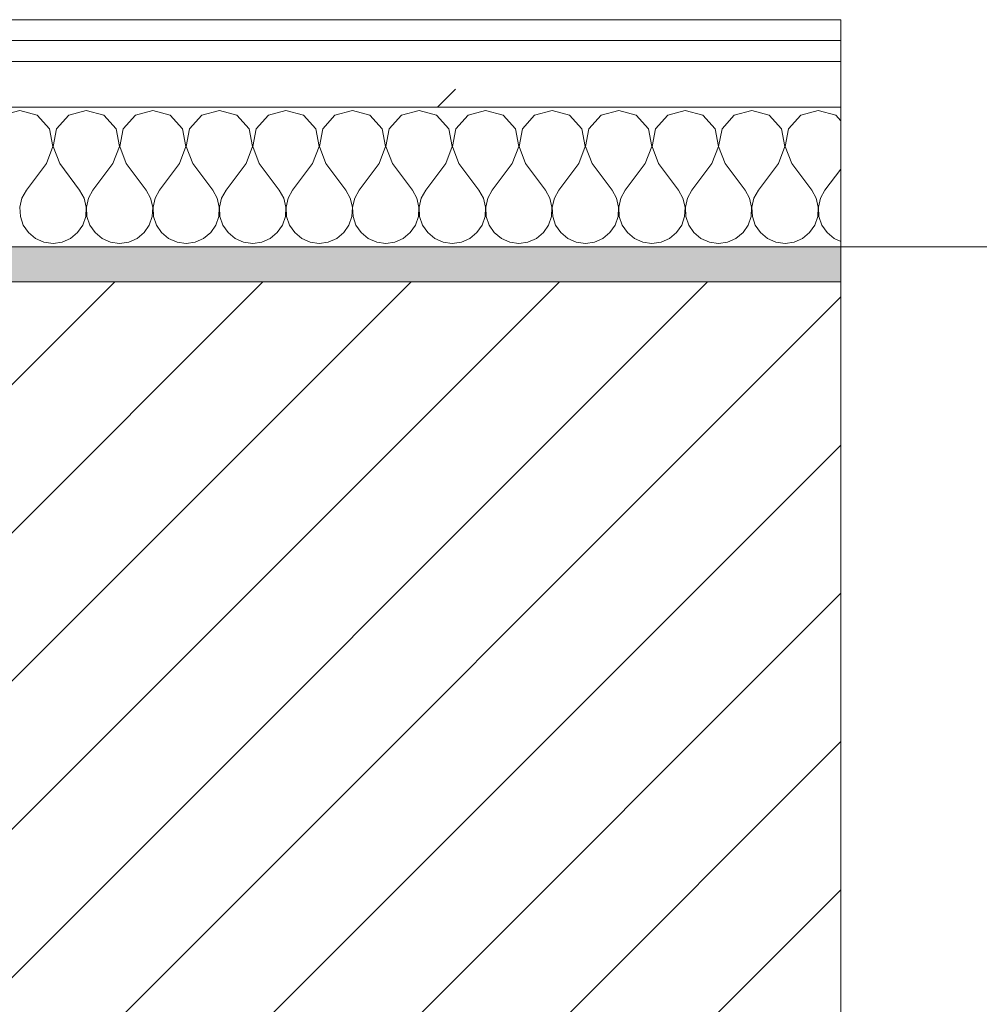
# Model space of a CAD drawing. Header units: millimetres. Extents: x -40968 to 11883, y -17757 to 4746.
# Tile 77 of 227: x -18371 to -18097, y -1411 to -1129. Entities that reach past the tile are written whole.
import ezdxf

# ---------------------------------------------------------------- set-up
doc = ezdxf.new("R2010")
doc.units = ezdxf.units.MM
doc.header["$MEASUREMENT"] = 0
doc.linetypes.add('Wipeout_Contour', pattern=[1000, 0, -1000])
for name, color, linetype in [('12_FAÇ_Façana', 7, 'Continuous'), ('Nuevo_08_E_Envans secs', 7, 'Continuous'), ('Ventanas Archicad', 7, 'Continuous')]:
    doc.layers.add(name, color=color, linetype=linetype)
for name, color, linetype, lineweight, true_color in [('12_FAÇ_Façana_Pluma_Nº__176', 7, 'Continuous', 15, 0x93a0c6), ('Nuevo_08_E_Envans secs_Pluma_Nº__102', 7, 'Continuous', 5, 0xcccccc), ('Nuevo_08_E_Envans secs_Pluma_Nº__171', 171, 'Continuous', 13, 0xaaaaff), ('Nuevo_08_E_Envans secs_Pluma_Nº__177', 7, 'Continuous', 15, 0xf7e046), ('Ventanas Archicad_Pluma_Nº__3', 7, 'Continuous', 5, 0xa4a4a4)]:
    doc.layers.add(name, color=color, linetype=linetype, lineweight=lineweight, true_color=true_color)
for name, color, linetype, lineweight in [('12_FAÇ_Façana_Pluma_Nº__2', 8, 'Continuous', 5), ('12_FAÇ_Façana_Pluma_Nº__7', 7, 'Continuous', 5), ('Nuevo_08_E_Envans secs_Pluma_Nº__1', 7, 'Continuous', 5), ('Ventanas Archicad_Pluma_Nº__7', 7, 'Continuous', 5)]:
    doc.layers.add(name, color=color, linetype=linetype, lineweight=lineweight)
pattern_1 = [(45, (0, 0), (-183.8478, 183.8478), [195, -65]), (45, (7e-14, 183.85), (-183.8478, 183.8478), [195, -65])]

# ---------------------------------------------------------------- blocks, each defined once
blk = doc.blocks.new('Muro_13_1', base_point=(-19033.93, -1193.98))
at = {"layer": '12_FAÇ_Façana_Pluma_Nº__176', "linetype": 'Continuous', "lineweight": 0, "true_color": 0x495063}
blk.add_hatch(color=251, dxfattribs=at).paths.add_polyline_path([(-18521.11, -1193.98), (-18521.11, -1203.98), (-18136.43, -1203.98), (-18136.43, -1193.98)])
at = {"layer": '12_FAÇ_Façana_Pluma_Nº__2', "linetype": 'Continuous', "lineweight": 5}
h = blk.add_hatch(dxfattribs=at)
h.set_pattern_fill('Ceramic_0001', color=8, style=0, pattern_type=2)
h.set_pattern_definition([(45, (0, 0), (-21.213203, 21.213203), [])])
h.paths.add_polyline_path([(-18136.43, -1203.98), (-18521.11, -1203.98), (-18521.11, -1418.98), (-18136.43, -1418.98)])
at = {"layer": '12_FAÇ_Façana_Pluma_Nº__7', "color": 7, "linetype": 'Continuous', "lineweight": 5}
blk.add_line((-18136.43, -1203.98), (-18521.11, -1203.98), dxfattribs=at)
at = {"layer": '12_FAÇ_Façana_Pluma_Nº__7', "color": 7, "linetype": 'Continuous', "lineweight": 5, "flags": 128}
blk.add_lwpolyline([(-18136.43, -1193.98), (-18521.11, -1193.98)], dxfattribs=at)
blk = doc.blocks.new('Ventana Vertical Multi-Faja 27_5')
at = {"layer": 'Ventanas Archicad_Pluma_Nº__3', "color": 253, "linetype": 'Continuous', "lineweight": 5, "true_color": 0xa4a4a4}
blk.add_line((-600, -430), (600, -430), dxfattribs=at)
at = {"layer": 'Ventanas Archicad_Pluma_Nº__7', "color": 7, "linetype": 'Continuous', "lineweight": 5}
for p, q in [((600, -200), (600, -420)), ((600, -420), (600, -430))]:
    blk.add_line(p, q, dxfattribs=at)
blk = doc.blocks.new('Muro_15_1', base_point=(-18136.43, -1193.98))
at = {"layer": '12_FAÇ_Façana_Pluma_Nº__7', "color": 7, "linetype": 'Continuous', "lineweight": 5}
for p, q in [((-18136.43, -1203.98), (-18136.43, -1193.98)), ((-18136.43, -1423.98), (-18136.43, -1203.98))]:
    blk.add_line(p, q, dxfattribs=at)
at = {"layer": 'Ventanas Archicad', "color": 253, "linetype": 'Continuous', "lineweight": 5, "true_color": 0xa4a4a6, "zscale": 1000, "rotation": 180}
blk.add_blockref('Ventana Vertical Multi-Faja 27_5', (-17536.43, -1623.98), dxfattribs=at)
blk = doc.blocks.new('*X231')
at = {"layer": 'Nuevo_08_E_Envans secs_Pluma_Nº__102', "color": 254, "linetype": 'Continuous', "lineweight": 5, "true_color": 0xcccccc}
for p, q in [((-18371.43, -1154.93), (-18376.44, -1156.35)), ((-18366.42, -1156.35), (-18371.43, -1154.93)), ((-18352.38, -1154.93), (-18357.39, -1156.35)), ((-18347.37, -1156.35), (-18352.38, -1154.93)), ((-18333.33, -1154.93), (-18338.34, -1156.35)), ((-18328.33, -1156.35), (-18333.33, -1154.93)), ((-18314.29, -1154.93), (-18319.29, -1156.35)), ((-18309.28, -1156.35), (-18314.29, -1154.93)), ((-18295.24, -1154.93), (-18300.25, -1156.35)), ((-18290.23, -1156.35), (-18295.24, -1154.93)), ((-18276.19, -1154.93), (-18281.2, -1156.35)), ((-18271.18, -1156.35), (-18276.19, -1154.93)), ((-18257.14, -1154.93), (-18262.15, -1156.35)), ((-18252.14, -1156.35), (-18257.14, -1154.93)), ((-18238.1, -1154.93), (-18243.1, -1156.35)), ((-18233.09, -1156.35), (-18238.1, -1154.93)), ((-18219.05, -1154.93), (-18224.05, -1156.35)), ((-18214.04, -1156.35), (-18219.05, -1154.93)), ((-18200, -1154.93), (-18205.01, -1156.35)), ((-18194.99, -1156.35), (-18200, -1154.93)), ((-18180.95, -1154.93), (-18185.96, -1156.35)), ((-18175.95, -1156.35), (-18180.95, -1154.93)), ((-18161.9, -1154.93), (-18166.91, -1156.35)), ((-18156.9, -1156.35), (-18161.9, -1154.93)), ((-18142.86, -1154.93), (-18147.86, -1156.35)), ((-18137.85, -1156.35), (-18142.86, -1154.93)), ((-18362.91, -1160.19), (-18366.42, -1156.35)), ((-18357.39, -1156.35), (-18360.9, -1160.19)), ((-18343.86, -1160.19), (-18347.37, -1156.35)), ((-18338.34, -1156.35), (-18341.85, -1160.19)), ((-18324.81, -1160.19), (-18328.33, -1156.35)), ((-18319.29, -1156.35), (-18322.8, -1160.19)), ((-18305.77, -1160.19), (-18309.28, -1156.35)), ((-18300.25, -1156.35), (-18303.76, -1160.19)), ((-18286.72, -1160.19), (-18290.23, -1156.35)), ((-18281.2, -1156.35), (-18284.71, -1160.19)), ((-18267.67, -1160.19), (-18271.18, -1156.35)), ((-18262.15, -1156.35), (-18265.66, -1160.19)), ((-18248.62, -1160.19), (-18252.14, -1156.35)), ((-18243.1, -1156.35), (-18246.61, -1160.19)), ((-18229.58, -1160.19), (-18233.09, -1156.35)), ((-18224.05, -1156.35), (-18227.57, -1160.19)), ((-18210.53, -1160.19), (-18214.04, -1156.35)), ((-18205.01, -1156.35), (-18208.52, -1160.19)), ((-18191.48, -1160.19), (-18194.99, -1156.35)), ((-18185.96, -1156.35), (-18189.47, -1160.19)), ((-18172.43, -1160.19), (-18175.95, -1156.35)), ((-18166.91, -1156.35), (-18170.42, -1160.19)), ((-18153.39, -1160.19), (-18156.9, -1156.35)), ((-18147.86, -1156.35), (-18151.38, -1160.19)), ((-18136.43, -1157.9), (-18137.85, -1156.35)), ((-18361.94, -1165.31), (-18362.91, -1160.19)), ((-18360.9, -1160.19), (-18361.87, -1165.31)), ((-18342.9, -1165.31), (-18343.86, -1160.19)), ((-18341.85, -1160.19), (-18342.82, -1165.31)), ((-18323.85, -1165.31), (-18324.81, -1160.19)), ((-18322.8, -1160.19), (-18323.77, -1165.31)), ((-18304.8, -1165.31), (-18305.77, -1160.19)), ((-18303.76, -1160.19), (-18304.72, -1165.31)), ((-18285.75, -1165.31), (-18286.72, -1160.19)), ((-18284.71, -1160.19), (-18285.68, -1165.31)), ((-18266.71, -1165.31), (-18267.67, -1160.19)), ((-18265.66, -1160.19), (-18266.63, -1165.31)), ((-18247.66, -1165.31), (-18248.62, -1160.19)), ((-18246.61, -1160.19), (-18247.58, -1165.31)), ((-18228.61, -1165.31), (-18229.58, -1160.19)), ((-18227.57, -1160.19), (-18228.53, -1165.31)), ((-18209.56, -1165.31), (-18210.53, -1160.19)), ((-18208.52, -1160.19), (-18209.49, -1165.31)), ((-18190.51, -1165.31), (-18191.48, -1160.19)), ((-18189.47, -1160.19), (-18190.44, -1165.31)), ((-18171.47, -1165.31), (-18172.43, -1160.19)), ((-18170.42, -1160.19), (-18171.39, -1165.31)), ((-18152.42, -1165.31), (-18153.39, -1160.19)), ((-18151.38, -1160.19), (-18152.34, -1165.31)), ((-18363.81, -1170.17), (-18361.94, -1165.31)), ((-18361.87, -1165.31), (-18360, -1170.17)), ((-18344.76, -1170.17), (-18342.9, -1165.31)), ((-18342.82, -1165.31), (-18340.95, -1170.17)), ((-18325.71, -1170.17), (-18323.85, -1165.31)), ((-18323.77, -1165.31), (-18321.9, -1170.17)), ((-18306.67, -1170.17), (-18304.8, -1165.31)), ((-18304.72, -1165.31), (-18302.86, -1170.17)), ((-18287.62, -1170.17), (-18285.75, -1165.31)), ((-18285.68, -1165.31), (-18283.81, -1170.17)), ((-18268.57, -1170.17), (-18266.71, -1165.31)), ((-18266.63, -1165.31), (-18264.76, -1170.17)), ((-18249.52, -1170.17), (-18247.66, -1165.31)), ((-18247.58, -1165.31), (-18245.71, -1170.17)), ((-18230.48, -1170.17), (-18228.61, -1165.31)), ((-18228.53, -1165.31), (-18226.67, -1170.17)), ((-18211.43, -1170.17), (-18209.56, -1165.31)), ((-18209.49, -1165.31), (-18207.62, -1170.17)), ((-18192.38, -1170.17), (-18190.51, -1165.31)), ((-18190.44, -1165.31), (-18188.57, -1170.17)), ((-18173.33, -1170.17), (-18171.47, -1165.31)), ((-18171.39, -1165.31), (-18169.52, -1170.17)), ((-18154.29, -1170.17), (-18152.42, -1165.31)), ((-18152.34, -1165.31), (-18150.48, -1170.17)), ((-18363.81, -1170.17), (-18369.52, -1177.79)), ((-18360, -1170.17), (-18354.29, -1177.79)), ((-18344.76, -1170.17), (-18350.48, -1177.79)), ((-18340.95, -1170.17), (-18335.24, -1177.79)), ((-18325.71, -1170.17), (-18331.43, -1177.79)), ((-18321.9, -1170.17), (-18316.19, -1177.79)), ((-18306.67, -1170.17), (-18312.38, -1177.79)), ((-18302.86, -1170.17), (-18297.14, -1177.79)), ((-18287.62, -1170.17), (-18293.33, -1177.79)), ((-18283.81, -1170.17), (-18278.1, -1177.79)), ((-18268.57, -1170.17), (-18274.29, -1177.79)), ((-18264.76, -1170.17), (-18259.05, -1177.79)), ((-18249.52, -1170.17), (-18255.24, -1177.79)), ((-18245.71, -1170.17), (-18240, -1177.79)), ((-18230.48, -1170.17), (-18236.19, -1177.79)), ((-18226.67, -1170.17), (-18220.95, -1177.79)), ((-18211.43, -1170.17), (-18217.14, -1177.79)), ((-18207.62, -1170.17), (-18201.9, -1177.79)), ((-18192.38, -1170.17), (-18198.1, -1177.79)), ((-18188.57, -1170.17), (-18182.86, -1177.79)), ((-18173.33, -1170.17), (-18179.05, -1177.79)), ((-18169.52, -1170.17), (-18163.81, -1177.79)), ((-18154.29, -1170.17), (-18160, -1177.79)), ((-18150.48, -1170.17), (-18144.76, -1177.79)), ((-18136.43, -1171.76), (-18140.95, -1177.79)), ((-18369.52, -1177.79), (-18370.8, -1180.08)), ((-18353.01, -1180.08), (-18354.29, -1177.79)), ((-18350.48, -1177.79), (-18351.75, -1180.08)), ((-18333.97, -1180.08), (-18335.24, -1177.79)), ((-18331.43, -1177.79), (-18332.7, -1180.08)), ((-18314.92, -1180.08), (-18316.19, -1177.79)), ((-18312.38, -1177.79), (-18313.65, -1180.08)), ((-18295.87, -1180.08), (-18297.14, -1177.79)), ((-18293.33, -1177.79), (-18294.6, -1180.08)), ((-18276.82, -1180.08), (-18278.1, -1177.79)), ((-18274.29, -1177.79), (-18275.56, -1180.08)), ((-18257.78, -1180.08), (-18259.05, -1177.79)), ((-18255.24, -1177.79), (-18256.51, -1180.08)), ((-18238.73, -1180.08), (-18240, -1177.79)), ((-18236.19, -1177.79), (-18237.46, -1180.08)), ((-18219.68, -1180.08), (-18220.95, -1177.79)), ((-18217.14, -1177.79), (-18218.41, -1180.08)), ((-18200.63, -1180.08), (-18201.9, -1177.79)), ((-18198.1, -1177.79), (-18199.37, -1180.08)), ((-18181.59, -1180.08), (-18182.86, -1177.79)), ((-18179.05, -1177.79), (-18180.32, -1180.08)), ((-18162.54, -1180.08), (-18163.81, -1177.79)), ((-18160, -1177.79), (-18161.27, -1180.08)), ((-18143.49, -1180.08), (-18144.76, -1177.79)), ((-18140.95, -1177.79), (-18142.22, -1180.08)), ((-18370.8, -1180.08), (-18371.39, -1182.64)), ((-18352.42, -1182.64), (-18353.01, -1180.08)), ((-18351.75, -1180.08), (-18352.34, -1182.64)), ((-18333.37, -1182.64), (-18333.97, -1180.08)), ((-18332.7, -1180.08), (-18333.29, -1182.64)), ((-18314.32, -1182.64), (-18314.92, -1180.08)), ((-18313.65, -1180.08), (-18314.25, -1182.64)), ((-18295.28, -1182.64), (-18295.87, -1180.08)), ((-18294.6, -1180.08), (-18295.2, -1182.64)), ((-18276.23, -1182.64), (-18276.82, -1180.08)), ((-18275.56, -1180.08), (-18276.15, -1182.64)), ((-18257.18, -1182.64), (-18257.78, -1180.08)), ((-18256.51, -1180.08), (-18257.1, -1182.64)), ((-18238.13, -1182.64), (-18238.73, -1180.08)), ((-18237.46, -1180.08), (-18238.06, -1182.64)), ((-18219.09, -1182.64), (-18219.68, -1180.08)), ((-18218.41, -1180.08), (-18219.01, -1182.64)), ((-18200.04, -1182.64), (-18200.63, -1180.08)), ((-18199.37, -1180.08), (-18199.96, -1182.64)), ((-18180.99, -1182.64), (-18181.59, -1180.08)), ((-18180.32, -1180.08), (-18180.91, -1182.64)), ((-18161.94, -1182.64), (-18162.54, -1180.08)), ((-18161.27, -1180.08), (-18161.87, -1182.64)), ((-18142.9, -1182.64), (-18143.49, -1180.08)), ((-18142.22, -1180.08), (-18142.82, -1182.64)), ((-18371.39, -1182.64), (-18371.26, -1185.27)), ((-18352.55, -1185.27), (-18352.42, -1182.64)), ((-18352.34, -1182.64), (-18352.22, -1185.27)), ((-18333.5, -1185.27), (-18333.37, -1182.64)), ((-18333.29, -1182.64), (-18333.17, -1185.27)), ((-18314.45, -1185.27), (-18314.32, -1182.64)), ((-18314.25, -1182.64), (-18314.12, -1185.27)), ((-18295.4, -1185.27), (-18295.28, -1182.64)), ((-18295.2, -1182.64), (-18295.07, -1185.27)), ((-18276.36, -1185.27), (-18276.23, -1182.64)), ((-18276.15, -1182.64), (-18276.02, -1185.27)), ((-18257.31, -1185.27), (-18257.18, -1182.64)), ((-18257.1, -1182.64), (-18256.98, -1185.27)), ((-18238.26, -1185.27), (-18238.13, -1182.64)), ((-18238.06, -1182.64), (-18237.93, -1185.27)), ((-18219.21, -1185.27), (-18219.09, -1182.64)), ((-18219.01, -1182.64), (-18218.88, -1185.27)), ((-18200.17, -1185.27), (-18200.04, -1182.64)), ((-18199.96, -1182.64), (-18199.83, -1185.27)), ((-18181.12, -1185.27), (-18180.99, -1182.64)), ((-18180.91, -1182.64), (-18180.79, -1185.27)), ((-18162.07, -1185.27), (-18161.94, -1182.64)), ((-18161.87, -1182.64), (-18161.74, -1185.27)), ((-18143.02, -1185.27), (-18142.9, -1182.64)), ((-18142.82, -1182.64), (-18142.69, -1185.27)), ((-18371.26, -1185.27), (-18370.42, -1187.76)), ((-18353.39, -1187.76), (-18352.55, -1185.27)), ((-18352.22, -1185.27), (-18351.38, -1187.76)), ((-18334.34, -1187.76), (-18333.5, -1185.27)), ((-18333.17, -1185.27), (-18332.33, -1187.76)), ((-18315.29, -1187.76), (-18314.45, -1185.27)), ((-18314.12, -1185.27), (-18313.28, -1187.76)), ((-18296.24, -1187.76), (-18295.4, -1185.27)), ((-18295.07, -1185.27), (-18294.23, -1187.76)), ((-18277.2, -1187.76), (-18276.36, -1185.27)), ((-18276.02, -1185.27), (-18275.19, -1187.76)), ((-18258.15, -1187.76), (-18257.31, -1185.27)), ((-18256.98, -1185.27), (-18256.14, -1187.76)), ((-18239.1, -1187.76), (-18238.26, -1185.27)), ((-18237.93, -1185.27), (-18237.09, -1187.76)), ((-18220.05, -1187.76), (-18219.21, -1185.27)), ((-18218.88, -1185.27), (-18218.04, -1187.76)), ((-18201.01, -1187.76), (-18200.17, -1185.27)), ((-18199.83, -1185.27), (-18198.99, -1187.76)), ((-18181.96, -1187.76), (-18181.12, -1185.27)), ((-18180.79, -1185.27), (-18179.95, -1187.76)), ((-18162.91, -1187.76), (-18162.07, -1185.27)), ((-18161.74, -1185.27), (-18160.9, -1187.76)), ((-18143.86, -1187.76), (-18143.02, -1185.27)), ((-18142.69, -1185.27), (-18141.85, -1187.76)), ((-18370.42, -1187.76), (-18368.94, -1189.92)), ((-18354.87, -1189.92), (-18353.39, -1187.76)), ((-18351.38, -1187.76), (-18349.89, -1189.92)), ((-18335.83, -1189.92), (-18334.34, -1187.76)), ((-18332.33, -1187.76), (-18330.84, -1189.92)), ((-18316.78, -1189.92), (-18315.29, -1187.76)), ((-18313.28, -1187.76), (-18311.79, -1189.92)), ((-18297.73, -1189.92), (-18296.24, -1187.76)), ((-18294.23, -1187.76), (-18292.74, -1189.92)), ((-18278.68, -1189.92), (-18277.2, -1187.76)), ((-18275.19, -1187.76), (-18273.7, -1189.92)), ((-18259.64, -1189.92), (-18258.15, -1187.76)), ((-18256.14, -1187.76), (-18254.65, -1189.92)), ((-18240.59, -1189.92), (-18239.1, -1187.76)), ((-18237.09, -1187.76), (-18235.6, -1189.92)), ((-18221.54, -1189.92), (-18220.05, -1187.76)), ((-18218.04, -1187.76), (-18216.55, -1189.92)), ((-18202.49, -1189.92), (-18201.01, -1187.76)), ((-18198.99, -1187.76), (-18197.51, -1189.92)), ((-18183.45, -1189.92), (-18181.96, -1187.76)), ((-18179.95, -1187.76), (-18178.46, -1189.92)), ((-18164.4, -1189.92), (-18162.91, -1187.76)), ((-18160.9, -1187.76), (-18159.41, -1189.92)), ((-18145.35, -1189.92), (-18143.86, -1187.76)), ((-18141.85, -1187.76), (-18140.36, -1189.92)), ((-18368.94, -1189.92), (-18366.91, -1191.6)), ((-18366.91, -1191.6), (-18364.51, -1192.66)), ((-18359.3, -1192.66), (-18356.9, -1191.6)), ((-18356.9, -1191.6), (-18354.87, -1189.92)), ((-18349.89, -1189.92), (-18347.86, -1191.6)), ((-18347.86, -1191.6), (-18345.46, -1192.66)), ((-18340.25, -1192.66), (-18337.85, -1191.6)), ((-18337.85, -1191.6), (-18335.83, -1189.92)), ((-18330.84, -1189.92), (-18328.82, -1191.6)), ((-18328.82, -1191.6), (-18326.41, -1192.66)), ((-18321.21, -1192.66), (-18318.8, -1191.6)), ((-18318.8, -1191.6), (-18316.78, -1189.92)), ((-18311.79, -1189.92), (-18309.77, -1191.6)), ((-18309.77, -1191.6), (-18307.36, -1192.66)), ((-18302.16, -1192.66), (-18299.75, -1191.6)), ((-18299.75, -1191.6), (-18297.73, -1189.92)), ((-18292.74, -1189.92), (-18290.72, -1191.6)), ((-18290.72, -1191.6), (-18288.32, -1192.66)), ((-18283.11, -1192.66), (-18280.71, -1191.6)), ((-18280.71, -1191.6), (-18278.68, -1189.92)), ((-18273.7, -1189.92), (-18271.67, -1191.6)), ((-18271.67, -1191.6), (-18269.27, -1192.66)), ((-18264.06, -1192.66), (-18261.66, -1191.6)), ((-18261.66, -1191.6), (-18259.64, -1189.92)), ((-18254.65, -1189.92), (-18252.63, -1191.6)), ((-18252.63, -1191.6), (-18250.22, -1192.66)), ((-18245.02, -1192.66), (-18242.61, -1191.6)), ((-18242.61, -1191.6), (-18240.59, -1189.92)), ((-18235.6, -1189.92), (-18233.58, -1191.6)), ((-18233.58, -1191.6), (-18231.17, -1192.66)), ((-18225.97, -1192.66), (-18223.56, -1191.6)), ((-18223.56, -1191.6), (-18221.54, -1189.92)), ((-18216.55, -1189.92), (-18214.53, -1191.6)), ((-18214.53, -1191.6), (-18212.13, -1192.66)), ((-18206.92, -1192.66), (-18204.52, -1191.6)), ((-18204.52, -1191.6), (-18202.49, -1189.92)), ((-18197.51, -1189.92), (-18195.48, -1191.6)), ((-18195.48, -1191.6), (-18193.08, -1192.66)), ((-18187.87, -1192.66), (-18185.47, -1191.6)), ((-18185.47, -1191.6), (-18183.45, -1189.92)), ((-18178.46, -1189.92), (-18176.44, -1191.6)), ((-18176.44, -1191.6), (-18174.03, -1192.66)), ((-18168.83, -1192.66), (-18166.42, -1191.6)), ((-18166.42, -1191.6), (-18164.4, -1189.92)), ((-18159.41, -1189.92), (-18157.39, -1191.6)), ((-18157.39, -1191.6), (-18154.98, -1192.66)), ((-18149.78, -1192.66), (-18147.37, -1191.6)), ((-18147.37, -1191.6), (-18145.35, -1189.92)), ((-18140.36, -1189.92), (-18138.34, -1191.6)), ((-18138.34, -1191.6), (-18136.43, -1192.44)), ((-18364.51, -1192.66), (-18361.9, -1193.02)), ((-18361.9, -1193.02), (-18359.3, -1192.66)), ((-18345.46, -1192.66), (-18342.86, -1193.02)), ((-18342.86, -1193.02), (-18340.25, -1192.66)), ((-18326.41, -1192.66), (-18323.81, -1193.02)), ((-18323.81, -1193.02), (-18321.21, -1192.66)), ((-18307.36, -1192.66), (-18304.76, -1193.02)), ((-18304.76, -1193.02), (-18302.16, -1192.66)), ((-18288.32, -1192.66), (-18285.71, -1193.02)), ((-18285.71, -1193.02), (-18283.11, -1192.66)), ((-18269.27, -1192.66), (-18266.67, -1193.02)), ((-18266.67, -1193.02), (-18264.06, -1192.66)), ((-18250.22, -1192.66), (-18247.62, -1193.02)), ((-18247.62, -1193.02), (-18245.02, -1192.66)), ((-18231.17, -1192.66), (-18228.57, -1193.02)), ((-18228.57, -1193.02), (-18225.97, -1192.66)), ((-18212.13, -1192.66), (-18209.52, -1193.02)), ((-18209.52, -1193.02), (-18206.92, -1192.66)), ((-18193.08, -1192.66), (-18190.48, -1193.02)), ((-18190.48, -1193.02), (-18187.87, -1192.66)), ((-18174.03, -1192.66), (-18171.43, -1193.02)), ((-18171.43, -1193.02), (-18168.83, -1192.66)), ((-18154.98, -1192.66), (-18152.38, -1193.02)), ((-18152.38, -1193.02), (-18149.78, -1192.66))]:
    blk.add_line(p, q, dxfattribs=at)
blk = doc.blocks.new('Muro_91_1', base_point=(-18136.43, -1193.98))
at = {"layer": 'Nuevo_08_E_Envans secs_Pluma_Nº__1', "color": 7, "linetype": 'Continuous', "lineweight": 5, "flags": 128}
blk.add_lwpolyline([(-18521.11, -1193.98), (-18136.43, -1193.98)], dxfattribs=at)
at = {"color": 254, "linetype": 'Wipeout_Contour', "lineweight": 0, "ltscale": 74478.567312}
blk.add_wipeout([(-18136.43, -1128.98), (-19033.93, -1128.98), (-19033.93, -1134.98), (-18136.43, -1134.98)], dxfattribs=at).dxf.layer = 'Nuevo_08_E_Envans secs'
at = {"color": 254, "linetype": 'Wipeout_Contour', "lineweight": 0, "ltscale": 74482.367988}
blk.add_wipeout([(-18136.43, -1140.98), (-19033.93, -1140.98), (-19033.93, -1153.98), (-18136.43, -1153.98)], dxfattribs=at).dxf.layer = 'Nuevo_08_E_Envans secs'
at = {"layer": 'Nuevo_08_E_Envans secs_Pluma_Nº__171', "linetype": 'Continuous', "lineweight": 13, "true_color": 0xaaaaff}
h = blk.add_hatch(dxfattribs=at)
h.set_pattern_fill('Panellat_HPL_0001', color=161, style=0, pattern_type=2)
h.set_pattern_definition(pattern_1)
h.paths.add_polyline_path([(-18136.43, -1128.98), (-19033.93, -1128.98), (-19033.93, -1134.98), (-18136.43, -1134.98)])
at = {"layer": 'Nuevo_08_E_Envans secs_Pluma_Nº__177', "linetype": 'Continuous', "lineweight": 15, "true_color": 0xf7e046}
h = blk.add_hatch(dxfattribs=at)
h.set_pattern_fill('Panellat_HPL_0001', color=53, style=0, pattern_type=2)
h.set_pattern_definition(pattern_1)
h.paths.add_polyline_path([(-18136.43, -1140.98), (-19033.93, -1140.98), (-19033.93, -1153.98), (-18136.43, -1153.98)])
at = {"layer": 'Nuevo_08_E_Envans secs_Pluma_Nº__1', "color": 7, "linetype": 'Continuous', "lineweight": 5}
for p, q in [((-18136.43, -1134.98), (-19033.93, -1134.98)), ((-18136.43, -1140.98), (-19033.93, -1140.98)), ((-18136.43, -1153.98), (-19033.93, -1153.98))]:
    blk.add_line(p, q, dxfattribs=at)
at = {"layer": 'Nuevo_08_E_Envans secs_Pluma_Nº__1', "color": 7, "linetype": 'Continuous', "lineweight": 5, "flags": 128}
blk.add_lwpolyline([(-18136.43, -1128.98), (-19033.93, -1128.98)], dxfattribs=at)
at = {"layer": 'Nuevo_08_E_Envans secs', "color": 7, "lineweight": 20}
blk.add_blockref('*X231', (0, 0), dxfattribs=at)
blk = doc.blocks.new('*X485')
at = {"layer": 'Nuevo_08_E_Envans secs_Pluma_Nº__102', "color": 254, "linetype": 'Continuous', "lineweight": 5, "true_color": 0xcccccc}
for p, q in [((-18371.43, -1154.93), (-18376.44, -1156.35)), ((-18366.42, -1156.35), (-18371.43, -1154.93)), ((-18352.38, -1154.93), (-18357.39, -1156.35)), ((-18347.37, -1156.35), (-18352.38, -1154.93)), ((-18333.33, -1154.93), (-18338.34, -1156.35)), ((-18328.33, -1156.35), (-18333.33, -1154.93)), ((-18314.29, -1154.93), (-18319.29, -1156.35)), ((-18309.28, -1156.35), (-18314.29, -1154.93)), ((-18295.24, -1154.93), (-18300.25, -1156.35)), ((-18290.23, -1156.35), (-18295.24, -1154.93)), ((-18276.19, -1154.93), (-18281.2, -1156.35)), ((-18271.18, -1156.35), (-18276.19, -1154.93)), ((-18257.14, -1154.93), (-18262.15, -1156.35)), ((-18252.14, -1156.35), (-18257.14, -1154.93)), ((-18238.1, -1154.93), (-18243.1, -1156.35)), ((-18233.09, -1156.35), (-18238.1, -1154.93)), ((-18219.05, -1154.93), (-18224.05, -1156.35)), ((-18214.04, -1156.35), (-18219.05, -1154.93)), ((-18200, -1154.93), (-18205.01, -1156.35)), ((-18194.99, -1156.35), (-18200, -1154.93)), ((-18180.95, -1154.93), (-18185.96, -1156.35)), ((-18175.95, -1156.35), (-18180.95, -1154.93)), ((-18161.9, -1154.93), (-18166.91, -1156.35)), ((-18156.9, -1156.35), (-18161.9, -1154.93)), ((-18142.86, -1154.93), (-18147.86, -1156.35)), ((-18137.85, -1156.35), (-18142.86, -1154.93)), ((-18362.91, -1160.19), (-18366.42, -1156.35)), ((-18357.39, -1156.35), (-18360.9, -1160.19)), ((-18343.86, -1160.19), (-18347.37, -1156.35)), ((-18338.34, -1156.35), (-18341.85, -1160.19)), ((-18324.81, -1160.19), (-18328.33, -1156.35)), ((-18319.29, -1156.35), (-18322.8, -1160.19)), ((-18305.77, -1160.19), (-18309.28, -1156.35)), ((-18300.25, -1156.35), (-18303.76, -1160.19)), ((-18286.72, -1160.19), (-18290.23, -1156.35)), ((-18281.2, -1156.35), (-18284.71, -1160.19)), ((-18267.67, -1160.19), (-18271.18, -1156.35)), ((-18262.15, -1156.35), (-18265.66, -1160.19)), ((-18248.62, -1160.19), (-18252.14, -1156.35)), ((-18243.1, -1156.35), (-18246.61, -1160.19)), ((-18229.58, -1160.19), (-18233.09, -1156.35)), ((-18224.05, -1156.35), (-18227.57, -1160.19)), ((-18210.53, -1160.19), (-18214.04, -1156.35)), ((-18205.01, -1156.35), (-18208.52, -1160.19)), ((-18191.48, -1160.19), (-18194.99, -1156.35)), ((-18185.96, -1156.35), (-18189.47, -1160.19)), ((-18172.43, -1160.19), (-18175.95, -1156.35)), ((-18166.91, -1156.35), (-18170.42, -1160.19)), ((-18153.39, -1160.19), (-18156.9, -1156.35)), ((-18147.86, -1156.35), (-18151.38, -1160.19)), ((-18136.43, -1157.9), (-18137.85, -1156.35)), ((-18361.94, -1165.31), (-18362.91, -1160.19)), ((-18360.9, -1160.19), (-18361.87, -1165.31)), ((-18342.9, -1165.31), (-18343.86, -1160.19)), ((-18341.85, -1160.19), (-18342.82, -1165.31)), ((-18323.85, -1165.31), (-18324.81, -1160.19)), ((-18322.8, -1160.19), (-18323.77, -1165.31)), ((-18304.8, -1165.31), (-18305.77, -1160.19)), ((-18303.76, -1160.19), (-18304.72, -1165.31)), ((-18285.75, -1165.31), (-18286.72, -1160.19)), ((-18284.71, -1160.19), (-18285.68, -1165.31)), ((-18266.71, -1165.31), (-18267.67, -1160.19)), ((-18265.66, -1160.19), (-18266.63, -1165.31)), ((-18247.66, -1165.31), (-18248.62, -1160.19)), ((-18246.61, -1160.19), (-18247.58, -1165.31)), ((-18228.61, -1165.31), (-18229.58, -1160.19)), ((-18227.57, -1160.19), (-18228.53, -1165.31)), ((-18209.56, -1165.31), (-18210.53, -1160.19)), ((-18208.52, -1160.19), (-18209.49, -1165.31)), ((-18190.51, -1165.31), (-18191.48, -1160.19)), ((-18189.47, -1160.19), (-18190.44, -1165.31)), ((-18171.47, -1165.31), (-18172.43, -1160.19)), ((-18170.42, -1160.19), (-18171.39, -1165.31)), ((-18152.42, -1165.31), (-18153.39, -1160.19)), ((-18151.38, -1160.19), (-18152.34, -1165.31)), ((-18363.81, -1170.17), (-18361.94, -1165.31)), ((-18361.87, -1165.31), (-18360, -1170.17)), ((-18344.76, -1170.17), (-18342.9, -1165.31)), ((-18342.82, -1165.31), (-18340.95, -1170.17)), ((-18325.71, -1170.17), (-18323.85, -1165.31)), ((-18323.77, -1165.31), (-18321.9, -1170.17)), ((-18306.67, -1170.17), (-18304.8, -1165.31)), ((-18304.72, -1165.31), (-18302.86, -1170.17)), ((-18287.62, -1170.17), (-18285.75, -1165.31)), ((-18285.68, -1165.31), (-18283.81, -1170.17)), ((-18268.57, -1170.17), (-18266.71, -1165.31)), ((-18266.63, -1165.31), (-18264.76, -1170.17)), ((-18249.52, -1170.17), (-18247.66, -1165.31)), ((-18247.58, -1165.31), (-18245.71, -1170.17)), ((-18230.48, -1170.17), (-18228.61, -1165.31)), ((-18228.53, -1165.31), (-18226.67, -1170.17)), ((-18211.43, -1170.17), (-18209.56, -1165.31)), ((-18209.49, -1165.31), (-18207.62, -1170.17)), ((-18192.38, -1170.17), (-18190.51, -1165.31)), ((-18190.44, -1165.31), (-18188.57, -1170.17)), ((-18173.33, -1170.17), (-18171.47, -1165.31)), ((-18171.39, -1165.31), (-18169.52, -1170.17)), ((-18154.29, -1170.17), (-18152.42, -1165.31)), ((-18152.34, -1165.31), (-18150.48, -1170.17)), ((-18363.81, -1170.17), (-18369.52, -1177.79)), ((-18360, -1170.17), (-18354.29, -1177.79)), ((-18344.76, -1170.17), (-18350.48, -1177.79)), ((-18340.95, -1170.17), (-18335.24, -1177.79)), ((-18325.71, -1170.17), (-18331.43, -1177.79)), ((-18321.9, -1170.17), (-18316.19, -1177.79)), ((-18306.67, -1170.17), (-18312.38, -1177.79)), ((-18302.86, -1170.17), (-18297.14, -1177.79)), ((-18287.62, -1170.17), (-18293.33, -1177.79)), ((-18283.81, -1170.17), (-18278.1, -1177.79)), ((-18268.57, -1170.17), (-18274.29, -1177.79)), ((-18264.76, -1170.17), (-18259.05, -1177.79)), ((-18249.52, -1170.17), (-18255.24, -1177.79)), ((-18245.71, -1170.17), (-18240, -1177.79)), ((-18230.48, -1170.17), (-18236.19, -1177.79)), ((-18226.67, -1170.17), (-18220.95, -1177.79)), ((-18211.43, -1170.17), (-18217.14, -1177.79)), ((-18207.62, -1170.17), (-18201.9, -1177.79)), ((-18192.38, -1170.17), (-18198.1, -1177.79)), ((-18188.57, -1170.17), (-18182.86, -1177.79)), ((-18173.33, -1170.17), (-18179.05, -1177.79)), ((-18169.52, -1170.17), (-18163.81, -1177.79)), ((-18154.29, -1170.17), (-18160, -1177.79)), ((-18150.48, -1170.17), (-18144.76, -1177.79)), ((-18136.43, -1171.76), (-18140.95, -1177.79)), ((-18369.52, -1177.79), (-18370.8, -1180.08)), ((-18353.01, -1180.08), (-18354.29, -1177.79)), ((-18350.48, -1177.79), (-18351.75, -1180.08)), ((-18333.97, -1180.08), (-18335.24, -1177.79)), ((-18331.43, -1177.79), (-18332.7, -1180.08)), ((-18314.92, -1180.08), (-18316.19, -1177.79)), ((-18312.38, -1177.79), (-18313.65, -1180.08)), ((-18295.87, -1180.08), (-18297.14, -1177.79)), ((-18293.33, -1177.79), (-18294.6, -1180.08)), ((-18276.82, -1180.08), (-18278.1, -1177.79)), ((-18274.29, -1177.79), (-18275.56, -1180.08)), ((-18257.78, -1180.08), (-18259.05, -1177.79)), ((-18255.24, -1177.79), (-18256.51, -1180.08)), ((-18238.73, -1180.08), (-18240, -1177.79)), ((-18236.19, -1177.79), (-18237.46, -1180.08)), ((-18219.68, -1180.08), (-18220.95, -1177.79)), ((-18217.14, -1177.79), (-18218.41, -1180.08)), ((-18200.63, -1180.08), (-18201.9, -1177.79)), ((-18198.1, -1177.79), (-18199.37, -1180.08)), ((-18181.59, -1180.08), (-18182.86, -1177.79)), ((-18179.05, -1177.79), (-18180.32, -1180.08)), ((-18162.54, -1180.08), (-18163.81, -1177.79)), ((-18160, -1177.79), (-18161.27, -1180.08)), ((-18143.49, -1180.08), (-18144.76, -1177.79)), ((-18140.95, -1177.79), (-18142.22, -1180.08)), ((-18370.8, -1180.08), (-18371.39, -1182.64)), ((-18352.42, -1182.64), (-18353.01, -1180.08)), ((-18351.75, -1180.08), (-18352.34, -1182.64)), ((-18333.37, -1182.64), (-18333.97, -1180.08)), ((-18332.7, -1180.08), (-18333.29, -1182.64)), ((-18314.32, -1182.64), (-18314.92, -1180.08)), ((-18313.65, -1180.08), (-18314.25, -1182.64)), ((-18295.28, -1182.64), (-18295.87, -1180.08)), ((-18294.6, -1180.08), (-18295.2, -1182.64)), ((-18276.23, -1182.64), (-18276.82, -1180.08)), ((-18275.56, -1180.08), (-18276.15, -1182.64)), ((-18257.18, -1182.64), (-18257.78, -1180.08)), ((-18256.51, -1180.08), (-18257.1, -1182.64)), ((-18238.13, -1182.64), (-18238.73, -1180.08)), ((-18237.46, -1180.08), (-18238.06, -1182.64)), ((-18219.09, -1182.64), (-18219.68, -1180.08)), ((-18218.41, -1180.08), (-18219.01, -1182.64)), ((-18200.04, -1182.64), (-18200.63, -1180.08)), ((-18199.37, -1180.08), (-18199.96, -1182.64)), ((-18180.99, -1182.64), (-18181.59, -1180.08)), ((-18180.32, -1180.08), (-18180.91, -1182.64)), ((-18161.94, -1182.64), (-18162.54, -1180.08)), ((-18161.27, -1180.08), (-18161.87, -1182.64)), ((-18142.9, -1182.64), (-18143.49, -1180.08)), ((-18142.22, -1180.08), (-18142.82, -1182.64)), ((-18371.39, -1182.64), (-18371.26, -1185.27)), ((-18352.55, -1185.27), (-18352.42, -1182.64)), ((-18352.34, -1182.64), (-18352.22, -1185.27)), ((-18333.5, -1185.27), (-18333.37, -1182.64)), ((-18333.29, -1182.64), (-18333.17, -1185.27)), ((-18314.45, -1185.27), (-18314.32, -1182.64)), ((-18314.25, -1182.64), (-18314.12, -1185.27)), ((-18295.4, -1185.27), (-18295.28, -1182.64)), ((-18295.2, -1182.64), (-18295.07, -1185.27)), ((-18276.36, -1185.27), (-18276.23, -1182.64)), ((-18276.15, -1182.64), (-18276.02, -1185.27)), ((-18257.31, -1185.27), (-18257.18, -1182.64)), ((-18257.1, -1182.64), (-18256.98, -1185.27)), ((-18238.26, -1185.27), (-18238.13, -1182.64)), ((-18238.06, -1182.64), (-18237.93, -1185.27)), ((-18219.21, -1185.27), (-18219.09, -1182.64)), ((-18219.01, -1182.64), (-18218.88, -1185.27)), ((-18200.17, -1185.27), (-18200.04, -1182.64)), ((-18199.96, -1182.64), (-18199.83, -1185.27)), ((-18181.12, -1185.27), (-18180.99, -1182.64)), ((-18180.91, -1182.64), (-18180.79, -1185.27)), ((-18162.07, -1185.27), (-18161.94, -1182.64)), ((-18161.87, -1182.64), (-18161.74, -1185.27)), ((-18143.02, -1185.27), (-18142.9, -1182.64)), ((-18142.82, -1182.64), (-18142.69, -1185.27)), ((-18371.26, -1185.27), (-18370.42, -1187.76)), ((-18353.39, -1187.76), (-18352.55, -1185.27)), ((-18352.22, -1185.27), (-18351.38, -1187.76)), ((-18334.34, -1187.76), (-18333.5, -1185.27)), ((-18333.17, -1185.27), (-18332.33, -1187.76)), ((-18315.29, -1187.76), (-18314.45, -1185.27)), ((-18314.12, -1185.27), (-18313.28, -1187.76)), ((-18296.24, -1187.76), (-18295.4, -1185.27)), ((-18295.07, -1185.27), (-18294.23, -1187.76)), ((-18277.2, -1187.76), (-18276.36, -1185.27)), ((-18276.02, -1185.27), (-18275.19, -1187.76)), ((-18258.15, -1187.76), (-18257.31, -1185.27)), ((-18256.98, -1185.27), (-18256.14, -1187.76)), ((-18239.1, -1187.76), (-18238.26, -1185.27)), ((-18237.93, -1185.27), (-18237.09, -1187.76)), ((-18220.05, -1187.76), (-18219.21, -1185.27)), ((-18218.88, -1185.27), (-18218.04, -1187.76)), ((-18201.01, -1187.76), (-18200.17, -1185.27)), ((-18199.83, -1185.27), (-18198.99, -1187.76)), ((-18181.96, -1187.76), (-18181.12, -1185.27)), ((-18180.79, -1185.27), (-18179.95, -1187.76)), ((-18162.91, -1187.76), (-18162.07, -1185.27)), ((-18161.74, -1185.27), (-18160.9, -1187.76)), ((-18143.86, -1187.76), (-18143.02, -1185.27)), ((-18142.69, -1185.27), (-18141.85, -1187.76)), ((-18370.42, -1187.76), (-18368.94, -1189.92)), ((-18354.87, -1189.92), (-18353.39, -1187.76)), ((-18351.38, -1187.76), (-18349.89, -1189.92)), ((-18335.83, -1189.92), (-18334.34, -1187.76)), ((-18332.33, -1187.76), (-18330.84, -1189.92)), ((-18316.78, -1189.92), (-18315.29, -1187.76)), ((-18313.28, -1187.76), (-18311.79, -1189.92)), ((-18297.73, -1189.92), (-18296.24, -1187.76)), ((-18294.23, -1187.76), (-18292.74, -1189.92)), ((-18278.68, -1189.92), (-18277.2, -1187.76)), ((-18275.19, -1187.76), (-18273.7, -1189.92)), ((-18259.64, -1189.92), (-18258.15, -1187.76)), ((-18256.14, -1187.76), (-18254.65, -1189.92)), ((-18240.59, -1189.92), (-18239.1, -1187.76)), ((-18237.09, -1187.76), (-18235.6, -1189.92)), ((-18221.54, -1189.92), (-18220.05, -1187.76)), ((-18218.04, -1187.76), (-18216.55, -1189.92)), ((-18202.49, -1189.92), (-18201.01, -1187.76)), ((-18198.99, -1187.76), (-18197.51, -1189.92)), ((-18183.45, -1189.92), (-18181.96, -1187.76)), ((-18179.95, -1187.76), (-18178.46, -1189.92)), ((-18164.4, -1189.92), (-18162.91, -1187.76)), ((-18160.9, -1187.76), (-18159.41, -1189.92)), ((-18145.35, -1189.92), (-18143.86, -1187.76)), ((-18141.85, -1187.76), (-18140.36, -1189.92)), ((-18368.94, -1189.92), (-18366.91, -1191.6)), ((-18366.91, -1191.6), (-18364.51, -1192.66)), ((-18359.3, -1192.66), (-18356.9, -1191.6)), ((-18356.9, -1191.6), (-18354.87, -1189.92)), ((-18349.89, -1189.92), (-18347.86, -1191.6)), ((-18347.86, -1191.6), (-18345.46, -1192.66)), ((-18340.25, -1192.66), (-18337.85, -1191.6)), ((-18337.85, -1191.6), (-18335.83, -1189.92)), ((-18330.84, -1189.92), (-18328.82, -1191.6)), ((-18328.82, -1191.6), (-18326.41, -1192.66)), ((-18321.21, -1192.66), (-18318.8, -1191.6)), ((-18318.8, -1191.6), (-18316.78, -1189.92)), ((-18311.79, -1189.92), (-18309.77, -1191.6)), ((-18309.77, -1191.6), (-18307.36, -1192.66)), ((-18302.16, -1192.66), (-18299.75, -1191.6)), ((-18299.75, -1191.6), (-18297.73, -1189.92)), ((-18292.74, -1189.92), (-18290.72, -1191.6)), ((-18290.72, -1191.6), (-18288.32, -1192.66)), ((-18283.11, -1192.66), (-18280.71, -1191.6)), ((-18280.71, -1191.6), (-18278.68, -1189.92)), ((-18273.7, -1189.92), (-18271.67, -1191.6)), ((-18271.67, -1191.6), (-18269.27, -1192.66)), ((-18264.06, -1192.66), (-18261.66, -1191.6)), ((-18261.66, -1191.6), (-18259.64, -1189.92)), ((-18254.65, -1189.92), (-18252.63, -1191.6)), ((-18252.63, -1191.6), (-18250.22, -1192.66)), ((-18245.02, -1192.66), (-18242.61, -1191.6)), ((-18242.61, -1191.6), (-18240.59, -1189.92)), ((-18235.6, -1189.92), (-18233.58, -1191.6)), ((-18233.58, -1191.6), (-18231.17, -1192.66)), ((-18225.97, -1192.66), (-18223.56, -1191.6)), ((-18223.56, -1191.6), (-18221.54, -1189.92)), ((-18216.55, -1189.92), (-18214.53, -1191.6)), ((-18214.53, -1191.6), (-18212.13, -1192.66)), ((-18206.92, -1192.66), (-18204.52, -1191.6)), ((-18204.52, -1191.6), (-18202.49, -1189.92)), ((-18197.51, -1189.92), (-18195.48, -1191.6)), ((-18195.48, -1191.6), (-18193.08, -1192.66)), ((-18187.87, -1192.66), (-18185.47, -1191.6)), ((-18185.47, -1191.6), (-18183.45, -1189.92)), ((-18178.46, -1189.92), (-18176.44, -1191.6)), ((-18176.44, -1191.6), (-18174.03, -1192.66)), ((-18168.83, -1192.66), (-18166.42, -1191.6)), ((-18166.42, -1191.6), (-18164.4, -1189.92)), ((-18159.41, -1189.92), (-18157.39, -1191.6)), ((-18157.39, -1191.6), (-18154.98, -1192.66)), ((-18149.78, -1192.66), (-18147.37, -1191.6)), ((-18147.37, -1191.6), (-18145.35, -1189.92)), ((-18140.36, -1189.92), (-18138.34, -1191.6)), ((-18138.34, -1191.6), (-18136.43, -1192.44)), ((-18364.51, -1192.66), (-18361.9, -1193.02)), ((-18361.9, -1193.02), (-18359.3, -1192.66)), ((-18345.46, -1192.66), (-18342.86, -1193.02)), ((-18342.86, -1193.02), (-18340.25, -1192.66)), ((-18326.41, -1192.66), (-18323.81, -1193.02)), ((-18323.81, -1193.02), (-18321.21, -1192.66)), ((-18307.36, -1192.66), (-18304.76, -1193.02)), ((-18304.76, -1193.02), (-18302.16, -1192.66)), ((-18288.32, -1192.66), (-18285.71, -1193.02)), ((-18285.71, -1193.02), (-18283.11, -1192.66)), ((-18269.27, -1192.66), (-18266.67, -1193.02)), ((-18266.67, -1193.02), (-18264.06, -1192.66)), ((-18250.22, -1192.66), (-18247.62, -1193.02)), ((-18247.62, -1193.02), (-18245.02, -1192.66)), ((-18231.17, -1192.66), (-18228.57, -1193.02)), ((-18228.57, -1193.02), (-18225.97, -1192.66)), ((-18212.13, -1192.66), (-18209.52, -1193.02)), ((-18209.52, -1193.02), (-18206.92, -1192.66)), ((-18193.08, -1192.66), (-18190.48, -1193.02)), ((-18190.48, -1193.02), (-18187.87, -1192.66)), ((-18174.03, -1192.66), (-18171.43, -1193.02)), ((-18171.43, -1193.02), (-18168.83, -1192.66)), ((-18154.98, -1192.66), (-18152.38, -1193.02)), ((-18152.38, -1193.02), (-18149.78, -1192.66))]:
    blk.add_line(p, q, dxfattribs=at)
blk = doc.blocks.new('Muro_150_1', base_point=(-19033.93, -1128.98))
at = {"layer": 'Nuevo_08_E_Envans secs_Pluma_Nº__1', "color": 7, "linetype": 'Continuous', "lineweight": 5, "flags": 128}
blk.add_lwpolyline([(-18521.11, -1193.98), (-18136.43, -1193.98)], dxfattribs=at)
at = {"color": 254, "linetype": 'Wipeout_Contour', "lineweight": 0, "ltscale": 74478.567312}
blk.add_wipeout([(-18136.43, -1128.98), (-19033.93, -1128.98), (-19033.93, -1134.98), (-18136.43, -1134.98)], dxfattribs=at).dxf.layer = 'Nuevo_08_E_Envans secs'
at = {"color": 254, "linetype": 'Wipeout_Contour', "lineweight": 0, "ltscale": 74482.367988}
blk.add_wipeout([(-18136.43, -1140.98), (-19033.93, -1140.98), (-19033.93, -1153.98), (-18136.43, -1153.98)], dxfattribs=at).dxf.layer = 'Nuevo_08_E_Envans secs'
at = {"layer": 'Nuevo_08_E_Envans secs_Pluma_Nº__171', "linetype": 'Continuous', "lineweight": 13, "true_color": 0xaaaaff}
h = blk.add_hatch(dxfattribs=at)
h.set_pattern_fill('Panellat_HPL_0001', color=161, style=0, pattern_type=2)
h.set_pattern_definition(pattern_1)
h.paths.add_polyline_path([(-18136.43, -1128.98), (-19033.93, -1128.98), (-19033.93, -1134.98), (-18136.43, -1134.98)])
at = {"layer": 'Nuevo_08_E_Envans secs_Pluma_Nº__177', "linetype": 'Continuous', "lineweight": 15, "true_color": 0xf7e046}
h = blk.add_hatch(dxfattribs=at)
h.set_pattern_fill('Panellat_HPL_0001', color=53, style=0, pattern_type=2)
h.set_pattern_definition(pattern_1)
h.paths.add_polyline_path([(-18136.43, -1140.98), (-19033.93, -1140.98), (-19033.93, -1153.98), (-18136.43, -1153.98)])
at = {"layer": 'Nuevo_08_E_Envans secs_Pluma_Nº__1', "color": 7, "linetype": 'Continuous', "lineweight": 5}
for p, q in [((-18136.43, -1134.98), (-19033.93, -1134.98)), ((-18136.43, -1140.98), (-19033.93, -1140.98)), ((-18136.43, -1153.98), (-19033.93, -1153.98))]:
    blk.add_line(p, q, dxfattribs=at)
at = {"layer": 'Nuevo_08_E_Envans secs_Pluma_Nº__1', "color": 7, "linetype": 'Continuous', "lineweight": 5, "flags": 128}
for points in [[(-18136.43, -1128.98), (-19033.93, -1128.98)], [(-18136.43, -1128.98), (-18136.43, -1134.98)], [(-18136.43, -1134.98), (-18136.43, -1140.98)], [(-18136.43, -1140.98), (-18136.43, -1153.98)], [(-18136.43, -1153.98), (-18136.43, -1193.98)]]:
    blk.add_lwpolyline(points, dxfattribs=at)
at = {"layer": 'Nuevo_08_E_Envans secs', "color": 7, "lineweight": 20}
blk.add_blockref('*X485', (0, 0), dxfattribs=at)

msp = doc.modelspace()

# ---------------------------------------------------------------- block references
at = {"layer": '12_FAÇ_Façana', "color": 7, "lineweight": 20}
for name, p in [('Muro_13_1', (-19033.931, -1193.976)), ('Muro_15_1', (-18136.431, -1193.976))]:
    msp.add_blockref(name, p, dxfattribs=at)

# ---------------------------------------------------------------- next in the draw order: block references
at = {"layer": 'Nuevo_08_E_Envans secs', "color": 7, "lineweight": 20}
msp.add_blockref('Muro_91_1', (-18136.431, -1193.976), dxfattribs=at)

# ---------------------------------------------------------------- next in the draw order: block references
msp.add_blockref('Muro_150_1', (-19033.931, -1128.976), dxfattribs=at)

doc.saveas('drawing.dxf')
